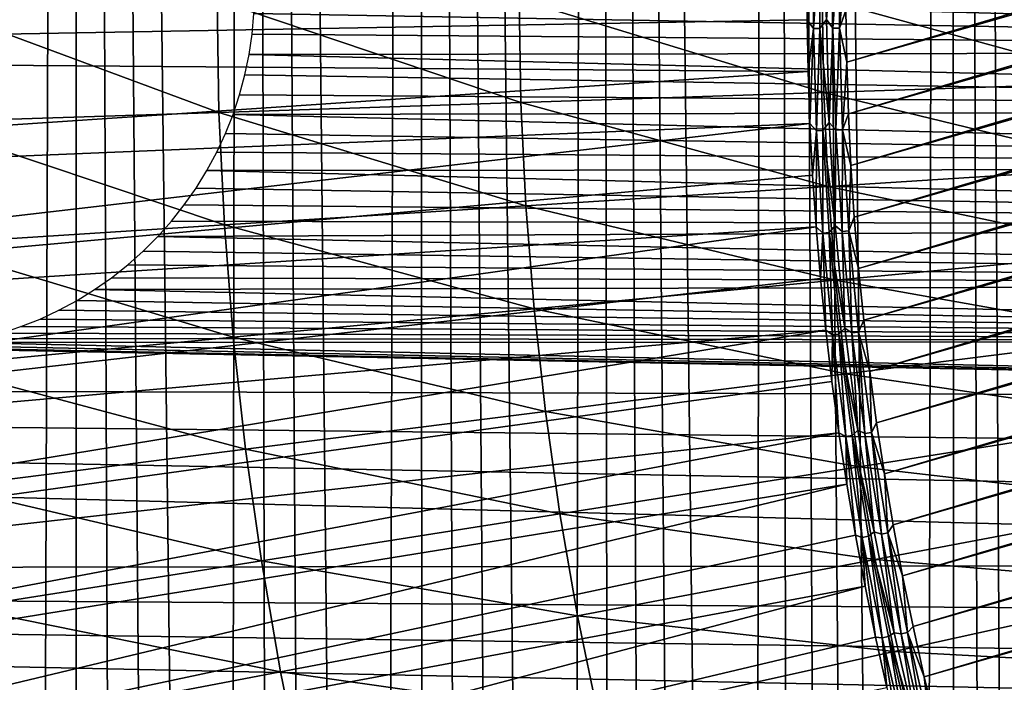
# Model space of a CAD drawing. Header units: millimetres. Extents: x -50 to 50, y -50 to 50.
# Tile 167 of 256: x -13.6 to -10.1, y -2.4 to -0.1. Entities that reach past the tile are written whole.
import ezdxf

# ---------------------------------------------------------------- set-up
doc = ezdxf.new("R2010")
doc.units = ezdxf.units.MM
doc.header["$LTSCALE"] = 65.185185
for name, color, linetype in [('1', 7, 'CONTINUOUS'), ('2', 7, 'CONTINUOUS'), ('36', 7, 'CONTINUOUS'), ('87', 7, 'CONTINUOUS'), ('89', 7, 'CONTINUOUS'), ('91', 7, 'CONTINUOUS'), ('92', 7, 'CONTINUOUS')]:
    doc.layers.add(name, color=color, linetype=linetype)

msp = doc.modelspace()

# ---------------------------------------------------------------- linework, layer by layer
at = {"layer": '1', "color": 7, "linetype": 'Continuous', "true_color": 0xf5f5f5}
for points in [[(-12.75, 0), (-5.1859, -0.2065), (-12.7521, -0.0728), (-12.75, 0)], [(-5.19, 0), (-5.1859, -0.2065), (-12.75, 0), (-5.19, 0)], [(-12.7521, -0.0728), (-5.1859, -0.2065), (-12.7585, -0.1451), (-12.7521, -0.0728)], [(-12.7585, -0.1451), (-5.1859, -0.2065), (-12.769, -0.2171), (-12.7585, -0.1451)], [(-5.1859, -0.2065), (-5.1736, -0.4124), (-12.769, -0.2171), (-5.1859, -0.2065)], [(-12.769, -0.2171), (-5.1736, -0.4124), (-12.7837, -0.2882), (-12.769, -0.2171)], [(-12.7837, -0.2882), (-5.1736, -0.4124), (-12.8025, -0.3585), (-12.7837, -0.2882)], [(-12.8025, -0.3585), (-5.1736, -0.4124), (-12.8254, -0.4275), (-12.8025, -0.3585)], [(-5.1736, -0.4124), (-5.1531, -0.6178), (-12.8254, -0.4275), (-5.1736, -0.4124)], [(-12.8254, -0.4275), (-5.1531, -0.6178), (-12.8522, -0.4951), (-12.8254, -0.4275)], [(-12.8522, -0.4951), (-5.1531, -0.6178), (-12.883, -0.561), (-12.8522, -0.4951)], [(-12.883, -0.561), (-5.1531, -0.6178), (-12.9175, -0.625), (-12.883, -0.561)], [(-5.1531, -0.6178), (-5.1245, -0.8222), (-12.9175, -0.625), (-5.1531, -0.6178)], [(-12.9175, -0.625), (-5.1245, -0.8222), (-12.9556, -0.6869), (-12.9175, -0.625)], [(-12.9556, -0.6869), (-5.1245, -0.8222), (-12.9973, -0.7464), (-12.9556, -0.6869)], [(-12.9973, -0.7464), (-5.1245, -0.8222), (-13.0425, -0.8035), (-12.9973, -0.7464)], [(-13.0425, -0.8035), (-5.1245, -0.8222), (-13.0908, -0.8578), (-13.0425, -0.8035)], [(-5.1245, -0.8222), (-5.0877, -1.0253), (-13.0908, -0.8578), (-5.1245, -0.8222)], [(-13.0908, -0.8578), (-5.0877, -1.0253), (-13.1422, -0.9092), (-13.0908, -0.8578)], [(-13.1422, -0.9092), (-5.0877, -1.0253), (-13.1965, -0.9575), (-13.1422, -0.9092)], [(-13.1965, -0.9575), (-5.0877, -1.0253), (-13.2536, -1.0027), (-13.1965, -0.9575)], [(-13.2536, -1.0027), (-5.0877, -1.0253), (-13.3131, -1.0444), (-13.2536, -1.0027)], [(-5.0877, -1.0253), (-5.0429, -1.2268), (-13.3131, -1.0444), (-5.0877, -1.0253)], [(-13.3131, -1.0444), (-5.0429, -1.2268), (-13.375, -1.0825), (-13.3131, -1.0444)], [(-13.375, -1.0825), (-5.0429, -1.2268), (-13.439, -1.117), (-13.375, -1.0825)], [(-13.439, -1.117), (-5.0429, -1.2268), (-13.5049, -1.1478), (-13.439, -1.117)], [(-13.5725, -1.1746), (-5.0429, -1.2268), (-13.6415, -1.1975), (-13.5725, -1.1746)], [(-13.5049, -1.1478), (-5.0429, -1.2268), (-13.5725, -1.1746), (-13.5049, -1.1478)], [(-13.6415, -1.1975), (-5.0429, -1.2268), (-13.7118, -1.2163), (-13.6415, -1.1975)], [(-13.9273, -1.2479), (-4.9902, -1.4263), (-14, -1.25), (-13.9273, -1.2479)], [(-13.8549, -1.2415), (-4.9902, -1.4263), (-13.9273, -1.2479), (-13.8549, -1.2415)], [(-13.7829, -1.231), (-4.9902, -1.4263), (-13.8549, -1.2415), (-13.7829, -1.231)], [(-13.7118, -1.2163), (-5.0429, -1.2268), (-13.7829, -1.231), (-13.7118, -1.2163)], [(-5.0429, -1.2268), (-4.9902, -1.4263), (-13.7829, -1.231), (-5.0429, -1.2268)], [(-4.9902, -1.4263), (-29.2184, -1.3603), (-14, -1.25), (-4.9902, -1.4263)], [(-4.8611, -1.8183), (-29.2184, -1.3603), (-4.9295, -1.6236), (-4.8611, -1.8183)], [(-4.7849, -2.0101), (-29.2184, -1.3603), (-4.8611, -1.8183), (-4.7849, -2.0101)], [(-29.1788, -2.0398), (-29.2184, -1.3603), (-4.7849, -2.0101), (-29.1788, -2.0398)], [(-4.9295, -1.6236), (-29.2184, -1.3603), (-4.9902, -1.4263), (-4.9295, -1.6236)], [(-4.7012, -2.1988), (-29.1788, -2.0398), (-4.7849, -2.0101), (-4.7012, -2.1988)], [(-4.6101, -2.3839), (-29.1788, -2.0398), (-4.7012, -2.1988), (-4.6101, -2.3839)], [(-4.5117, -2.5654), (-29.1788, -2.0398), (-4.6101, -2.3839), (-4.5117, -2.5654)], [(-29.1234, -2.7183), (-29.1788, -2.0398), (-4.5117, -2.5654), (-29.1234, -2.7183)]]:
    msp.add_3dface(points, dxfattribs=at)
at = {"layer": '2', "color": 7, "linetype": 'Continuous', "true_color": 0xf5f5f5}
for points in [[(-9.6705, 27.6051, 4.3), (-10.3051, 27.3746, 4.3), (-9.6757, -20.743, 4.3), (-9.6705, 27.6051, 4.3)], [(-10.3051, 27.3746, 4.3), (-10.934, 27.1295, 4.3), (-10.4141, -20.0047, 4.3), (-10.3051, 27.3746, 4.3)], [(-10.278, -20.1139, 4.3), (-10.3051, 27.3746, 4.3), (-10.4141, -20.0047, 4.3), (-10.278, -20.1139, 4.3)], [(-10.1468, -20.229, 4.3), (-10.3051, 27.3746, 4.3), (-10.278, -20.1139, 4.3), (-10.1468, -20.229, 4.3)], [(-10.0207, -20.3497, 4.3), (-10.3051, 27.3746, 4.3), (-10.1468, -20.229, 4.3), (-10.0207, -20.3497, 4.3)], [(-9.9, -20.4757, 4.3), (-10.3051, 27.3746, 4.3), (-10.0207, -20.3497, 4.3), (-9.9, -20.4757, 4.3)], [(-9.7849, -20.607, 4.3), (-10.3051, 27.3746, 4.3), (-9.9, -20.4757, 4.3), (-9.7849, -20.607, 4.3)], [(-9.6757, -20.743, 4.3), (-10.3051, 27.3746, 4.3), (-9.7849, -20.607, 4.3), (-9.6757, -20.743, 4.3)], [(-10.934, 27.1295, 4.3), (-11.5573, 26.8699, 4.3), (-11.0021, -19.6301, 4.3), (-10.934, 27.1295, 4.3)], [(-10.8491, -19.714, 4.3), (-10.934, 27.1295, 4.3), (-11.0021, -19.6301, 4.3), (-10.8491, -19.714, 4.3)], [(-10.6999, -19.8045, 4.3), (-10.934, 27.1295, 4.3), (-10.8491, -19.714, 4.3), (-10.6999, -19.8045, 4.3)], [(-10.5548, -19.9015, 4.3), (-10.934, 27.1295, 4.3), (-10.6999, -19.8045, 4.3), (-10.5548, -19.9015, 4.3)], [(-10.4141, -20.0047, 4.3), (-10.934, 27.1295, 4.3), (-10.5548, -19.9015, 4.3), (-10.4141, -20.0047, 4.3)], [(-11.5573, 26.8699, 4.3), (-12.1742, 26.5961, 4.3), (-11.6463, -19.3632, 4.3), (-11.5573, 26.8699, 4.3)], [(-11.481, -19.4193, 4.3), (-11.5573, 26.8699, 4.3), (-11.6463, -19.3632, 4.3), (-11.481, -19.4193, 4.3)], [(-11.3184, -19.4826, 4.3), (-11.5573, 26.8699, 4.3), (-11.481, -19.4193, 4.3), (-11.3184, -19.4826, 4.3)], [(-11.1587, -19.5528, 4.3), (-11.5573, 26.8699, 4.3), (-11.3184, -19.4826, 4.3), (-11.1587, -19.5528, 4.3)], [(-11.0021, -19.6301, 4.3), (-11.5573, 26.8699, 4.3), (-11.1587, -19.5528, 4.3), (-11.0021, -19.6301, 4.3)], [(-12.1742, 26.5961, 4.3), (-12.7848, 26.308, 4.3), (-12.327, -19.2123, 4.3), (-12.1742, 26.5961, 4.3)], [(-12.1545, -19.2389, 4.3), (-12.1742, 26.5961, 4.3), (-12.327, -19.2123, 4.3), (-12.1545, -19.2389, 4.3)], [(-11.9834, -19.2729, 4.3), (-12.1742, 26.5961, 4.3), (-12.1545, -19.2389, 4.3), (-11.9834, -19.2729, 4.3)], [(-11.8138, -19.3144, 4.3), (-12.1742, 26.5961, 4.3), (-11.9834, -19.2729, 4.3), (-11.8138, -19.3144, 4.3)], [(-11.6463, -19.3632, 4.3), (-12.1742, 26.5961, 4.3), (-11.8138, -19.3144, 4.3), (-11.6463, -19.3632, 4.3)], [(-12.7848, 26.308, 4.3), (-13.3885, 26.006, 4.3), (-12.8491, -19.1781, 4.3), (-12.7848, 26.308, 4.3)], [(-12.6747, -19.1819, 4.3), (-12.7848, 26.308, 4.3), (-12.8491, -19.1781, 4.3), (-12.6747, -19.1819, 4.3)], [(-12.5005, -19.1933, 4.3), (-12.7848, 26.308, 4.3), (-12.6747, -19.1819, 4.3), (-12.5005, -19.1933, 4.3)], [(-12.327, -19.2123, 4.3), (-12.7848, 26.308, 4.3), (-12.5005, -19.1933, 4.3), (-12.327, -19.2123, 4.3)], [(-13.3885, 26.006, 4.3), (-13.9852, 25.69, 4.3), (-13.5437, -19.2389, 4.3), (-13.3885, 26.006, 4.3)], [(-13.3712, -19.2123, 4.3), (-13.3885, 26.006, 4.3), (-13.5437, -19.2389, 4.3), (-13.3712, -19.2123, 4.3)], [(-13.1978, -19.1933, 4.3), (-13.3885, 26.006, 4.3), (-13.3712, -19.2123, 4.3), (-13.1978, -19.1933, 4.3)], [(-13.0236, -19.1819, 4.3), (-13.3885, 26.006, 4.3), (-13.1978, -19.1933, 4.3), (-13.0236, -19.1819, 4.3)], [(-12.8491, -19.1781, 4.3), (-13.3885, 26.006, 4.3), (-13.0236, -19.1819, 4.3), (-12.8491, -19.1781, 4.3)], [(-13.5437, -19.2389, 4.3), (-13.9852, 25.69, 4.3), (-13.7148, -19.2729, 4.3), (-13.5437, -19.2389, 4.3)]]:
    msp.add_3dface(points, dxfattribs=at)
at = {"layer": '36', "color": 15, "linetype": 'Continuous', "true_color": 0xaf503c}
for points in [[(-12.8753, -0.4205, -16.4302), (-13.9437, -0.0261, -16.238), (-12.8822, -0.0239, -16.4302), (-12.8753, -0.4205, -16.4302)], [(-13.9362, -0.4554, -16.238), (-13.9437, -0.0261, -16.238), (-12.8753, -0.4205, -16.4302), (-13.9362, -0.4554, -16.238)], [(-11.8118, -0.3856, -16.6071), (-12.8822, -0.0239, -16.4302), (-11.8182, -0.0217, -16.6071), (-11.8118, -0.3856, -16.6071)], [(-12.8753, -0.4205, -16.4302), (-12.8822, -0.0239, -16.4302), (-11.8118, -0.3856, -16.6071), (-12.8753, -0.4205, -16.4302)], [(-10.7459, -0.3505, -16.7687), (-11.8182, -0.0217, -16.6071), (-10.7516, -0.0195, -16.7687), (-10.7459, -0.3505, -16.7687)], [(-11.8118, -0.3856, -16.6071), (-11.8182, -0.0217, -16.6071), (-10.7459, -0.3505, -16.7687), (-11.8118, -0.3856, -16.6071)], [(-9.6777, -0.3154, -16.9151), (-10.7516, -0.0195, -16.7687), (-9.6829, -0.0173, -16.9151), (-9.6777, -0.3154, -16.9151)], [(-10.7459, -0.3505, -16.7687), (-10.7516, -0.0195, -16.7687), (-9.6777, -0.3154, -16.9151), (-10.7459, -0.3505, -16.7687)], [(-9.6633, -0.6132, -16.9151), (-10.7459, -0.3505, -16.7687), (-9.6777, -0.3154, -16.9151), (-9.6633, -0.6132, -16.9151)], [(-10.7299, -0.6812, -16.7687), (-11.8118, -0.3856, -16.6071), (-10.7459, -0.3505, -16.7687), (-10.7299, -0.6812, -16.7687)], [(-10.7299, -0.6812, -16.7687), (-10.7459, -0.3505, -16.7687), (-9.6633, -0.6132, -16.9151), (-10.7299, -0.6812, -16.7687)], [(-11.7942, -0.749, -16.6071), (-12.8753, -0.4205, -16.4302), (-11.8118, -0.3856, -16.6071), (-11.7942, -0.749, -16.6071)], [(-11.7942, -0.749, -16.6071), (-11.8118, -0.3856, -16.6071), (-10.7299, -0.6812, -16.7687), (-11.7942, -0.749, -16.6071)], [(-12.8562, -0.8167, -16.4302), (-13.9362, -0.4554, -16.238), (-12.8753, -0.4205, -16.4302), (-12.8562, -0.8167, -16.4302)], [(-12.8562, -0.8167, -16.4302), (-12.8753, -0.4205, -16.4302), (-11.7942, -0.749, -16.6071), (-12.8562, -0.8167, -16.4302)], [(-13.9155, -0.8843, -16.238), (-13.9362, -0.4554, -16.238), (-12.8562, -0.8167, -16.4302), (-13.9155, -0.8843, -16.238)], [(-9.6398, -0.9104, -16.9151), (-10.7299, -0.6812, -16.7687), (-9.6633, -0.6132, -16.9151), (-9.6398, -0.9104, -16.9151)], [(-10.7038, -1.0112, -16.7687), (-11.7942, -0.749, -16.6071), (-10.7299, -0.6812, -16.7687), (-10.7038, -1.0112, -16.7687)], [(-10.7038, -1.0112, -16.7687), (-10.7299, -0.6812, -16.7687), (-9.6398, -0.9104, -16.9151), (-10.7038, -1.0112, -16.7687)], [(-11.7655, -1.1118, -16.6071), (-12.8562, -0.8167, -16.4302), (-11.7942, -0.749, -16.6071), (-11.7655, -1.1118, -16.6071)], [(-11.7655, -1.1118, -16.6071), (-11.7942, -0.749, -16.6071), (-10.7038, -1.0112, -16.7687), (-11.7655, -1.1118, -16.6071)], [(-12.8249, -1.2122, -16.4302), (-13.9155, -0.8843, -16.238), (-12.8562, -0.8167, -16.4302), (-12.8249, -1.2122, -16.4302)], [(-12.8249, -1.2122, -16.4302), (-12.8562, -0.8167, -16.4302), (-11.7655, -1.1118, -16.6071), (-12.8249, -1.2122, -16.4302)], [(-13.8816, -1.3123, -16.238), (-13.9155, -0.8843, -16.238), (-12.8249, -1.2122, -16.4302), (-13.8816, -1.3123, -16.238)], [(-9.6071, -1.2068, -16.9151), (-10.7038, -1.0112, -16.7687), (-9.6398, -0.9104, -16.9151), (-9.6071, -1.2068, -16.9151)], [(-10.6675, -1.3403, -16.7687), (-11.7655, -1.1118, -16.6071), (-10.7038, -1.0112, -16.7687), (-10.6675, -1.3403, -16.7687)], [(-10.6675, -1.3403, -16.7687), (-10.7038, -1.0112, -16.7687), (-9.6071, -1.2068, -16.9151), (-10.6675, -1.3403, -16.7687)], [(-11.7256, -1.4735, -16.6071), (-12.8249, -1.2122, -16.4302), (-11.7655, -1.1118, -16.6071), (-11.7256, -1.4735, -16.6071)], [(-11.7256, -1.4735, -16.6071), (-11.7655, -1.1118, -16.6071), (-10.6675, -1.3403, -16.7687), (-11.7256, -1.4735, -16.6071)], [(-12.7814, -1.6065, -16.4302), (-13.8816, -1.3123, -16.238), (-12.8249, -1.2122, -16.4302), (-12.7814, -1.6065, -16.4302)], [(-12.7814, -1.6065, -16.4302), (-12.8249, -1.2122, -16.4302), (-11.7256, -1.4735, -16.6071), (-12.7814, -1.6065, -16.4302)], [(-9.5653, -1.502, -16.9151), (-10.6675, -1.3403, -16.7687), (-9.6071, -1.2068, -16.9151), (-9.5653, -1.502, -16.9151)], [(-13.8345, -1.7391, -16.238), (-13.8816, -1.3123, -16.238), (-12.7814, -1.6065, -16.4302), (-13.8345, -1.7391, -16.238)], [(-10.621, -1.6681, -16.7687), (-11.7256, -1.4735, -16.6071), (-10.6675, -1.3403, -16.7687), (-10.621, -1.6681, -16.7687)], [(-10.621, -1.6681, -16.7687), (-10.6675, -1.3403, -16.7687), (-9.5653, -1.502, -16.9151), (-10.621, -1.6681, -16.7687)], [(-11.6746, -1.8338, -16.6071), (-12.7814, -1.6065, -16.4302), (-11.7256, -1.4735, -16.6071), (-11.6746, -1.8338, -16.6071)], [(-11.6746, -1.8338, -16.6071), (-11.7256, -1.4735, -16.6071), (-10.621, -1.6681, -16.7687), (-11.6746, -1.8338, -16.6071)], [(-9.5144, -1.7958, -16.9151), (-10.621, -1.6681, -16.7687), (-9.5653, -1.502, -16.9151), (-9.5144, -1.7958, -16.9151)], [(-12.7258, -1.9992, -16.4302), (-13.8345, -1.7391, -16.238), (-12.7814, -1.6065, -16.4302), (-12.7258, -1.9992, -16.4302)], [(-12.7258, -1.9992, -16.4302), (-12.7814, -1.6065, -16.4302), (-11.6746, -1.8338, -16.6071), (-12.7258, -1.9992, -16.4302)], [(-10.5646, -1.9943, -16.7687), (-11.6746, -1.8338, -16.6071), (-10.621, -1.6681, -16.7687), (-10.5646, -1.9943, -16.7687)], [(-10.5646, -1.9943, -16.7687), (-10.621, -1.6681, -16.7687), (-9.5144, -1.7958, -16.9151), (-10.5646, -1.9943, -16.7687)], [(-13.7743, -2.1642, -16.238), (-13.8345, -1.7391, -16.238), (-12.7258, -1.9992, -16.4302), (-13.7743, -2.1642, -16.238)], [(-9.4546, -2.0878, -16.9151), (-10.5646, -1.9943, -16.7687), (-9.5144, -1.7958, -16.9151), (-9.4546, -2.0878, -16.9151)], [(-11.6125, -2.1924, -16.6071), (-12.7258, -1.9992, -16.4302), (-11.6746, -1.8338, -16.6071), (-11.6125, -2.1924, -16.6071)], [(-11.6125, -2.1924, -16.6071), (-11.6746, -1.8338, -16.6071), (-10.5646, -1.9943, -16.7687), (-11.6125, -2.1924, -16.6071)], [(-12.6581, -2.3901, -16.4302), (-13.7743, -2.1642, -16.238), (-12.7258, -1.9992, -16.4302), (-12.6581, -2.3901, -16.4302)], [(-12.6581, -2.3901, -16.4302), (-12.7258, -1.9992, -16.4302), (-11.6125, -2.1924, -16.6071), (-12.6581, -2.3901, -16.4302)], [(-10.4981, -2.3186, -16.7687), (-11.6125, -2.1924, -16.6071), (-10.5646, -1.9943, -16.7687), (-10.4981, -2.3186, -16.7687)], [(-10.4981, -2.3186, -16.7687), (-10.5646, -1.9943, -16.7687), (-9.4546, -2.0878, -16.9151), (-10.4981, -2.3186, -16.7687)], [(-9.3857, -2.3779, -16.9151), (-10.4981, -2.3186, -16.7687), (-9.4546, -2.0878, -16.9151), (-9.3857, -2.3779, -16.9151)], [(-13.701, -2.5873, -16.238), (-13.7743, -2.1642, -16.238), (-12.6581, -2.3901, -16.4302), (-13.701, -2.5873, -16.238)], [(-11.5394, -2.5489, -16.6071), (-12.6581, -2.3901, -16.4302), (-11.6125, -2.1924, -16.6071), (-11.5394, -2.5489, -16.6071)], [(-11.5394, -2.5489, -16.6071), (-11.6125, -2.1924, -16.6071), (-10.4981, -2.3186, -16.7687), (-11.5394, -2.5489, -16.6071)], [(-10.4216, -2.6407, -16.7687), (-11.5394, -2.5489, -16.6071), (-10.4981, -2.3186, -16.7687), (-10.4216, -2.6407, -16.7687)], [(-10.4216, -2.6407, -16.7687), (-10.4981, -2.3186, -16.7687), (-9.3857, -2.3779, -16.9151), (-10.4216, -2.6407, -16.7687)], [(-12.5784, -2.7787, -16.4302), (-13.701, -2.5873, -16.238), (-12.6581, -2.3901, -16.4302), (-12.5784, -2.7787, -16.4302)], [(-12.5784, -2.7787, -16.4302), (-12.6581, -2.3901, -16.4302), (-11.5394, -2.5489, -16.6071), (-12.5784, -2.7787, -16.4302)], [(-9.3079, -2.6657, -16.9151), (-10.4216, -2.6407, -16.7687), (-9.3857, -2.3779, -16.9151), (-9.3079, -2.6657, -16.9151)]]:
    msp.add_3dface(points, dxfattribs=at)
at = {"layer": '87', "color": 250, "linetype": 'Continuous', "true_color": 0x1c1c1c}
for points in [[(-17.9232, -0.2217, -9.3843), (-10.804, 0.0877, -11.9759), (-17.9219, 0.3094, -9.3843), (-17.9232, -0.2217, -9.3843)], [(-10.8039, -0.0948, -11.9759), (-10.804, 0.0877, -11.9759), (-17.9232, -0.2217, -9.3843), (-10.8039, -0.0948, -11.9759)], [(-10.8007, -0.2772, -11.9759), (-10.8039, -0.0948, -11.9759), (-17.9232, -0.2217, -9.3843), (-10.8007, -0.2772, -11.9759)], [(-17.9086, -0.7527, -9.3843), (-10.8007, -0.2772, -11.9759), (-17.9232, -0.2217, -9.3843), (-17.9086, -0.7527, -9.3843)], [(-10.7945, -0.4595, -11.9759), (-10.8007, -0.2772, -11.9759), (-17.9086, -0.7527, -9.3843), (-10.7945, -0.4595, -11.9759)], [(-17.8784, -1.283, -9.3843), (-10.7945, -0.4595, -11.9759), (-17.9086, -0.7527, -9.3843), (-17.8784, -1.283, -9.3843)], [(-10.7851, -0.6417, -11.9759), (-10.7945, -0.4595, -11.9759), (-17.8784, -1.283, -9.3843), (-10.7851, -0.6417, -11.9759)], [(-10.7727, -0.8237, -11.9759), (-10.7851, -0.6417, -11.9759), (-17.8784, -1.283, -9.3843), (-10.7727, -0.8237, -11.9759)], [(-17.8325, -1.8121, -9.3843), (-10.7727, -0.8237, -11.9759), (-17.8784, -1.283, -9.3843), (-17.8325, -1.8121, -9.3843)], [(-10.7572, -1.0055, -11.9759), (-10.7727, -0.8237, -11.9759), (-17.8325, -1.8121, -9.3843), (-10.7572, -1.0055, -11.9759)], [(-10.7387, -1.187, -11.9759), (-10.7572, -1.0055, -11.9759), (-17.8325, -1.8121, -9.3843), (-10.7387, -1.187, -11.9759)], [(-17.7708, -2.3397, -9.3843), (-10.7387, -1.187, -11.9759), (-17.8325, -1.8121, -9.3843), (-17.7708, -2.3397, -9.3843)], [(-10.717, -1.3682, -11.9759), (-10.7387, -1.187, -11.9759), (-17.7708, -2.3397, -9.3843), (-10.717, -1.3682, -11.9759)], [(-10.6924, -1.5489, -11.9759), (-10.717, -1.3682, -11.9759), (-17.7708, -2.3397, -9.3843), (-10.6924, -1.5489, -11.9759)], [(-17.6936, -2.8652, -9.3843), (-10.6924, -1.5489, -11.9759), (-17.7708, -2.3397, -9.3843), (-17.6936, -2.8652, -9.3843)], [(-10.6646, -1.7293, -11.9759), (-10.6924, -1.5489, -11.9759), (-17.6936, -2.8652, -9.3843), (-10.6646, -1.7293, -11.9759)], [(-17.6009, -3.3882, -9.3843), (-10.6646, -1.7293, -11.9759), (-17.6936, -2.8652, -9.3843), (-17.6009, -3.3882, -9.3843)], [(-10.6339, -1.9091, -11.9759), (-10.6646, -1.7293, -11.9759), (-17.6009, -3.3882, -9.3843), (-10.6339, -1.9091, -11.9759)], [(-10.6001, -2.0884, -11.9759), (-10.6339, -1.9091, -11.9759), (-17.6009, -3.3882, -9.3843), (-10.6001, -2.0884, -11.9759)], [(-17.4927, -3.9082, -9.3843), (-10.6001, -2.0884, -11.9759), (-17.6009, -3.3882, -9.3843), (-17.4927, -3.9082, -9.3843)], [(-10.5632, -2.2671, -11.9759), (-10.6001, -2.0884, -11.9759), (-17.4927, -3.9082, -9.3843), (-10.5632, -2.2671, -11.9759)], [(-10.5234, -2.4451, -11.9759), (-10.5632, -2.2671, -11.9759), (-17.4927, -3.9082, -9.3843), (-10.5234, -2.4451, -11.9759)]]:
    msp.add_3dface(points, dxfattribs=at)
at = {"layer": '89', "color": 250, "linetype": 'Continuous', "true_color": 0x1c1c1c}
for points in [[(-10.6674, -0.0618, -12), (-10.6647, -0.2438, -12), (9.0761, 5.5989, -12), (-10.6674, -0.0618, -12)], [(9.0761, 5.5989, -12), (-10.6647, -0.2438, -12), (9.1703, 5.4431, -12), (9.0761, 5.5989, -12)], [(-10.6647, -0.2438, -12), (-10.659, -0.4257, -12), (9.1703, 5.4431, -12), (-10.6647, -0.2438, -12)], [(9.1703, 5.4431, -12), (-10.659, -0.4257, -12), (9.2618, 5.2858, -12), (9.1703, 5.4431, -12)], [(-10.659, -0.4257, -12), (-10.6501, -0.6074, -12), (9.2618, 5.2858, -12), (-10.659, -0.4257, -12)], [(9.2618, 5.2858, -12), (-10.6501, -0.6074, -12), (9.3506, 5.127, -12), (9.2618, 5.2858, -12)], [(-10.6501, -0.6074, -12), (-10.6381, -0.7889, -12), (9.3506, 5.127, -12), (-10.6501, -0.6074, -12)], [(9.3506, 5.127, -12), (-10.6381, -0.7889, -12), (9.4367, 4.9666, -12), (9.3506, 5.127, -12)], [(-10.6381, -0.7889, -12), (-10.6231, -0.9702, -12), (9.4367, 4.9666, -12), (-10.6381, -0.7889, -12)], [(9.4367, 4.9666, -12), (-10.6231, -0.9702, -12), (9.52, 4.8049, -12), (9.4367, 4.9666, -12)], [(-10.6231, -0.9702, -12), (-10.6049, -1.1514, -12), (9.52, 4.8049, -12), (-10.6231, -0.9702, -12)], [(9.52, 4.8049, -12), (-10.6049, -1.1514, -12), (9.6006, 4.6416, -12), (9.52, 4.8049, -12)], [(-10.6049, -1.1514, -12), (-10.5837, -1.3323, -12), (9.6006, 4.6416, -12), (-10.6049, -1.1514, -12)], [(9.6006, 4.6416, -12), (-10.5837, -1.3323, -12), (9.6784, 4.4769, -12), (9.6006, 4.6416, -12)], [(-10.5837, -1.3323, -12), (-10.5594, -1.5128, -12), (9.6784, 4.4769, -12), (-10.5837, -1.3323, -12)], [(9.6784, 4.4769, -12), (-10.5594, -1.5128, -12), (9.7534, 4.3109, -12), (9.6784, 4.4769, -12)], [(-10.5594, -1.5128, -12), (-10.532, -1.6927, -12), (9.7534, 4.3109, -12), (-10.5594, -1.5128, -12)], [(9.7534, 4.3109, -12), (-10.532, -1.6927, -12), (9.8255, 4.1438, -12), (9.7534, 4.3109, -12)], [(-10.532, -1.6927, -12), (-10.5015, -1.8724, -12), (9.8255, 4.1438, -12), (-10.532, -1.6927, -12)], [(9.8255, 4.1438, -12), (-10.5015, -1.8724, -12), (9.8948, 3.9753, -12), (9.8255, 4.1438, -12)], [(-10.5015, -1.8724, -12), (-10.4679, -2.0515, -12), (9.8948, 3.9753, -12), (-10.5015, -1.8724, -12)], [(9.8948, 3.9753, -12), (-10.4679, -2.0515, -12), (9.9613, 3.8056, -12), (9.8948, 3.9753, -12)], [(-10.4679, -2.0515, -12), (-10.4313, -2.23, -12), (9.9613, 3.8056, -12), (-10.4679, -2.0515, -12)], [(9.9613, 3.8056, -12), (-10.4313, -2.23, -12), (10.0248, 3.635, -12), (9.9613, 3.8056, -12)], [(-10.4313, -2.23, -12), (-10.3916, -2.4077, -12), (10.0248, 3.635, -12), (-10.4313, -2.23, -12)], [(10.0248, 3.635, -12), (-10.3916, -2.4077, -12), (10.0853, 3.4633, -12), (10.0248, 3.635, -12)], [(-10.3916, -2.4077, -12), (-10.3489, -2.5849, -12), (10.0853, 3.4633, -12), (-10.3916, -2.4077, -12)], [(10.0853, 3.4633, -12), (-10.3489, -2.5849, -12), (10.1429, 3.2907, -12), (10.0853, 3.4633, -12)], [(-10.3489, -2.5849, -12), (-10.3032, -2.7613, -12), (10.1429, 3.2907, -12), (-10.3489, -2.5849, -12)], [(10.1429, 3.2907, -12), (-10.3032, -2.7613, -12), (10.1975, 3.1169, -12), (10.1429, 3.2907, -12)], [(-10.3032, -2.7613, -12), (-10.2544, -2.9371, -12), (10.1975, 3.1169, -12), (-10.3032, -2.7613, -12)], [(10.1975, 3.1169, -12), (-10.2544, -2.9371, -12), (10.2493, 2.9422, -12), (10.1975, 3.1169, -12)], [(10.2493, 2.9422, -12), (-10.2544, -2.9371, -12), (-10.2027, -3.1119, -12), (10.2493, 2.9422, -12)], [(10.298, 2.7664, -12), (10.2493, 2.9422, -12), (-10.2027, -3.1119, -12), (10.298, 2.7664, -12)], [(-10.148, -3.2856, -12), (10.298, 2.7664, -12), (-10.2027, -3.1119, -12), (-10.148, -3.2856, -12)], [(10.3438, 2.5899, -12), (10.298, 2.7664, -12), (-10.148, -3.2856, -12), (10.3438, 2.5899, -12)], [(-10.0904, -3.4582, -12), (10.3438, 2.5899, -12), (-10.148, -3.2856, -12), (-10.0904, -3.4582, -12)]]:
    msp.add_3dface(points, dxfattribs=at)
at = {"layer": '91', "color": 250, "linetype": 'Continuous', "true_color": 0x1c1c1c}
for points in [[(-10.804, 0.0877, -11.9759), (-10.8039, -0.0948, -11.9759), (-10.7798, 0.2347, -11.9832), (-10.804, 0.0877, -11.9759)], [(-10.7798, 0.2347, -11.9832), (-10.8039, -0.0948, -11.9759), (-10.7815, -0.1255, -11.9832), (-10.7798, 0.2347, -11.9832)], [(-10.7798, 0.2347, -11.9832), (-10.7815, -0.1255, -11.9832), (-10.7573, 0.2342, -11.9892), (-10.7798, 0.2347, -11.9832)], [(-10.7573, 0.2342, -11.9892), (-10.7815, -0.1255, -11.9832), (-10.759, -0.1253, -11.9892), (-10.7573, 0.2342, -11.9892)], [(-10.7573, 0.2342, -11.9892), (-10.759, -0.1253, -11.9892), (-10.7366, -0.0942, -11.9939), (-10.7573, 0.2342, -11.9892)], [(-10.8039, -0.0948, -11.9759), (-10.8007, -0.2772, -11.9759), (-10.7815, -0.1255, -11.9832), (-10.8039, -0.0948, -11.9759)], [(-10.7366, -0.0942, -11.9939), (-10.759, -0.1253, -11.9892), (-10.7272, -0.4566, -11.9939), (-10.7366, -0.0942, -11.9939)], [(-10.8007, -0.2772, -11.9759), (-10.7945, -0.4595, -11.9759), (-10.7815, -0.1255, -11.9832), (-10.8007, -0.2772, -11.9759)], [(-10.7815, -0.1255, -11.9832), (-10.7945, -0.4595, -11.9759), (-10.7712, -0.4857, -11.9832), (-10.7815, -0.1255, -11.9832)], [(-10.7815, -0.1255, -11.9832), (-10.7712, -0.4857, -11.9832), (-10.759, -0.1253, -11.9892), (-10.7815, -0.1255, -11.9832)], [(-10.759, -0.1253, -11.9892), (-10.7712, -0.4857, -11.9832), (-10.7487, -0.4846, -11.9892), (-10.759, -0.1253, -11.9892)], [(-10.759, -0.1253, -11.9892), (-10.7487, -0.4846, -11.9892), (-10.7272, -0.4566, -11.9939), (-10.759, -0.1253, -11.9892)], [(-10.7945, -0.4595, -11.9759), (-10.7851, -0.6417, -11.9759), (-10.7712, -0.4857, -11.9832), (-10.7945, -0.4595, -11.9759)], [(-10.7712, -0.4857, -11.9832), (-10.7489, -0.8452, -11.9832), (-10.7487, -0.4846, -11.9892), (-10.7712, -0.4857, -11.9832)], [(-10.7487, -0.4846, -11.9892), (-10.7489, -0.8452, -11.9832), (-10.7265, -0.8434, -11.9892), (-10.7487, -0.4846, -11.9892)], [(-10.7272, -0.4566, -11.9939), (-10.7487, -0.4846, -11.9892), (-10.7056, -0.8186, -11.9939), (-10.7272, -0.4566, -11.9939)], [(-10.7487, -0.4846, -11.9892), (-10.7265, -0.8434, -11.9892), (-10.7056, -0.8186, -11.9939), (-10.7487, -0.4846, -11.9892)], [(-10.7851, -0.6417, -11.9759), (-10.7727, -0.8237, -11.9759), (-10.7712, -0.4857, -11.9832), (-10.7851, -0.6417, -11.9759)], [(-10.7712, -0.4857, -11.9832), (-10.7727, -0.8237, -11.9759), (-10.7489, -0.8452, -11.9832), (-10.7712, -0.4857, -11.9832)], [(-10.7727, -0.8237, -11.9759), (-10.7572, -1.0055, -11.9759), (-10.7489, -0.8452, -11.9832), (-10.7727, -0.8237, -11.9759)], [(-10.7056, -0.8186, -11.9939), (-10.7265, -0.8434, -11.9892), (-10.6717, -1.1796, -11.9939), (-10.7056, -0.8186, -11.9939)], [(-10.7572, -1.0055, -11.9759), (-10.7387, -1.187, -11.9759), (-10.7489, -0.8452, -11.9832), (-10.7572, -1.0055, -11.9759)], [(-10.7489, -0.8452, -11.9832), (-10.7146, -1.2038, -11.9832), (-10.7265, -0.8434, -11.9892), (-10.7489, -0.8452, -11.9832)], [(-10.7489, -0.8452, -11.9832), (-10.7387, -1.187, -11.9759), (-10.7146, -1.2038, -11.9832), (-10.7489, -0.8452, -11.9832)], [(-10.7265, -0.8434, -11.9892), (-10.7146, -1.2038, -11.9832), (-10.6922, -1.2013, -11.9892), (-10.7265, -0.8434, -11.9892)], [(-10.7265, -0.8434, -11.9892), (-10.6922, -1.2013, -11.9892), (-10.6717, -1.1796, -11.9939), (-10.7265, -0.8434, -11.9892)], [(-10.7387, -1.187, -11.9759), (-10.717, -1.3682, -11.9759), (-10.7146, -1.2038, -11.9832), (-10.7387, -1.187, -11.9759)], [(-10.717, -1.3682, -11.9759), (-10.6924, -1.5489, -11.9759), (-10.7146, -1.2038, -11.9832), (-10.717, -1.3682, -11.9759)], [(-10.7146, -1.2038, -11.9832), (-10.6683, -1.5611, -11.9832), (-10.6922, -1.2013, -11.9892), (-10.7146, -1.2038, -11.9832)], [(-10.7146, -1.2038, -11.9832), (-10.6924, -1.5489, -11.9759), (-10.6683, -1.5611, -11.9832), (-10.7146, -1.2038, -11.9832)], [(-10.6717, -1.1796, -11.9939), (-10.6922, -1.2013, -11.9892), (-10.6257, -1.5393, -11.9939), (-10.6717, -1.1796, -11.9939)], [(-10.6922, -1.2013, -11.9892), (-10.6683, -1.5611, -11.9832), (-10.646, -1.5578, -11.9892), (-10.6922, -1.2013, -11.9892)], [(-10.6922, -1.2013, -11.9892), (-10.646, -1.5578, -11.9892), (-10.6257, -1.5393, -11.9939), (-10.6922, -1.2013, -11.9892)], [(-10.6924, -1.5489, -11.9759), (-10.6646, -1.7293, -11.9759), (-10.6683, -1.5611, -11.9832), (-10.6924, -1.5489, -11.9759)], [(-10.6683, -1.5611, -11.9832), (-10.6101, -1.9166, -11.9832), (-10.646, -1.5578, -11.9892), (-10.6683, -1.5611, -11.9832)], [(-10.6257, -1.5393, -11.9939), (-10.646, -1.5578, -11.9892), (-10.5676, -1.8972, -11.9939), (-10.6257, -1.5393, -11.9939)], [(-10.646, -1.5578, -11.9892), (-10.6101, -1.9166, -11.9832), (-10.5879, -1.9126, -11.9892), (-10.646, -1.5578, -11.9892)], [(-10.646, -1.5578, -11.9892), (-10.5879, -1.9126, -11.9892), (-10.5676, -1.8972, -11.9939), (-10.646, -1.5578, -11.9892)], [(-10.6683, -1.5611, -11.9832), (-10.6339, -1.9091, -11.9759), (-10.6101, -1.9166, -11.9832), (-10.6683, -1.5611, -11.9832)], [(-10.6646, -1.7293, -11.9759), (-10.6339, -1.9091, -11.9759), (-10.6683, -1.5611, -11.9832), (-10.6646, -1.7293, -11.9759)], [(-10.5676, -1.8972, -11.9939), (-10.5879, -1.9126, -11.9892), (-10.4974, -2.2529, -11.9939), (-10.5676, -1.8972, -11.9939)], [(-10.6339, -1.9091, -11.9759), (-10.6001, -2.0884, -11.9759), (-10.6101, -1.9166, -11.9832), (-10.6339, -1.9091, -11.9759)], [(-10.6101, -1.9166, -11.9832), (-10.54, -2.27, -11.9832), (-10.5879, -1.9126, -11.9892), (-10.6101, -1.9166, -11.9832)], [(-10.6101, -1.9166, -11.9832), (-10.5632, -2.2671, -11.9759), (-10.54, -2.27, -11.9832), (-10.6101, -1.9166, -11.9832)], [(-10.6001, -2.0884, -11.9759), (-10.5632, -2.2671, -11.9759), (-10.6101, -1.9166, -11.9832), (-10.6001, -2.0884, -11.9759)], [(-10.5879, -1.9126, -11.9892), (-10.54, -2.27, -11.9832), (-10.518, -2.2653, -11.9892), (-10.5879, -1.9126, -11.9892)], [(-10.5879, -1.9126, -11.9892), (-10.518, -2.2653, -11.9892), (-10.4974, -2.2529, -11.9939), (-10.5879, -1.9126, -11.9892)], [(-10.4974, -2.2529, -11.9939), (-10.518, -2.2653, -11.9892), (-10.4152, -2.6061, -11.9939), (-10.4974, -2.2529, -11.9939)], [(-10.5632, -2.2671, -11.9759), (-10.5234, -2.4451, -11.9759), (-10.54, -2.27, -11.9832), (-10.5632, -2.2671, -11.9759)], [(-10.54, -2.27, -11.9832), (-10.4582, -2.6208, -11.9832), (-10.518, -2.2653, -11.9892), (-10.54, -2.27, -11.9832)], [(-10.54, -2.27, -11.9832), (-10.4806, -2.6224, -11.9759), (-10.4582, -2.6208, -11.9832), (-10.54, -2.27, -11.9832)], [(-10.5234, -2.4451, -11.9759), (-10.4806, -2.6224, -11.9759), (-10.54, -2.27, -11.9832), (-10.5234, -2.4451, -11.9759)], [(-10.518, -2.2653, -11.9892), (-10.4582, -2.6208, -11.9832), (-10.4364, -2.6154, -11.9892), (-10.518, -2.2653, -11.9892)], [(-10.518, -2.2653, -11.9892), (-10.4364, -2.6154, -11.9892), (-10.4152, -2.6061, -11.9939), (-10.518, -2.2653, -11.9892)]]:
    msp.add_3dface(points, dxfattribs=at)
at = {"layer": '92', "color": 250, "linetype": 'Continuous', "true_color": 0x1c1c1c}
for points in [[(-10.7115, 0.2332, -11.9973), (-10.7366, -0.0942, -11.9939), (-10.7132, -0.1247, -11.9973), (-10.7115, 0.2332, -11.9973)], [(-10.6883, 0.2327, -11.9993), (-10.7115, 0.2332, -11.9973), (-10.7132, -0.1247, -11.9973), (-10.6883, 0.2327, -11.9993)], [(-10.69, -0.1245, -11.9993), (-10.6883, 0.2327, -11.9993), (-10.7132, -0.1247, -11.9973), (-10.69, -0.1245, -11.9993)], [(-10.69, -0.1245, -11.9993), (-10.6669, 0.1204, -12), (-10.6883, 0.2327, -11.9993), (-10.69, -0.1245, -11.9993)], [(-10.6674, -0.0618, -12), (-10.6669, 0.1204, -12), (-10.69, -0.1245, -11.9993), (-10.6674, -0.0618, -12)], [(-10.6647, -0.2438, -12), (-10.6674, -0.0618, -12), (-10.69, -0.1245, -11.9993), (-10.6647, -0.2438, -12)], [(-10.7366, -0.0942, -11.9939), (-10.7272, -0.4566, -11.9939), (-10.7132, -0.1247, -11.9973), (-10.7366, -0.0942, -11.9939)], [(-10.7132, -0.1247, -11.9973), (-10.7272, -0.4566, -11.9939), (-10.703, -0.4826, -11.9973), (-10.7132, -0.1247, -11.9973)], [(-10.69, -0.1245, -11.9993), (-10.7132, -0.1247, -11.9973), (-10.703, -0.4826, -11.9973), (-10.69, -0.1245, -11.9993)], [(-10.6798, -0.4815, -11.9993), (-10.69, -0.1245, -11.9993), (-10.703, -0.4826, -11.9973), (-10.6798, -0.4815, -11.9993)], [(-10.6798, -0.4815, -11.9993), (-10.6647, -0.2438, -12), (-10.69, -0.1245, -11.9993), (-10.6798, -0.4815, -11.9993)], [(-10.659, -0.4257, -12), (-10.6647, -0.2438, -12), (-10.6798, -0.4815, -11.9993), (-10.659, -0.4257, -12)], [(-10.6501, -0.6074, -12), (-10.659, -0.4257, -12), (-10.6798, -0.4815, -11.9993), (-10.6501, -0.6074, -12)], [(-10.7272, -0.4566, -11.9939), (-10.7056, -0.8186, -11.9939), (-10.703, -0.4826, -11.9973), (-10.7272, -0.4566, -11.9939)], [(-10.703, -0.4826, -11.9973), (-10.7056, -0.8186, -11.9939), (-10.6808, -0.8398, -11.9973), (-10.703, -0.4826, -11.9973)], [(-10.6798, -0.4815, -11.9993), (-10.703, -0.4826, -11.9973), (-10.6808, -0.8398, -11.9973), (-10.6798, -0.4815, -11.9993)], [(-10.6577, -0.838, -11.9993), (-10.6798, -0.4815, -11.9993), (-10.6808, -0.8398, -11.9973), (-10.6577, -0.838, -11.9993)], [(-10.6577, -0.838, -11.9993), (-10.6501, -0.6074, -12), (-10.6798, -0.4815, -11.9993), (-10.6577, -0.838, -11.9993)], [(-10.6381, -0.7889, -12), (-10.6501, -0.6074, -12), (-10.6577, -0.838, -11.9993), (-10.6381, -0.7889, -12)], [(-10.6231, -0.9702, -12), (-10.6381, -0.7889, -12), (-10.6577, -0.838, -11.9993), (-10.6231, -0.9702, -12)], [(-10.7056, -0.8186, -11.9939), (-10.6717, -1.1796, -11.9939), (-10.6808, -0.8398, -11.9973), (-10.7056, -0.8186, -11.9939)], [(-10.6577, -0.838, -11.9993), (-10.6808, -0.8398, -11.9973), (-10.6467, -1.1962, -11.9973), (-10.6577, -0.838, -11.9993)], [(-10.6808, -0.8398, -11.9973), (-10.6717, -1.1796, -11.9939), (-10.6467, -1.1962, -11.9973), (-10.6808, -0.8398, -11.9973)], [(-10.6236, -1.1936, -11.9993), (-10.6577, -0.838, -11.9993), (-10.6467, -1.1962, -11.9973), (-10.6236, -1.1936, -11.9993)], [(-10.6236, -1.1936, -11.9993), (-10.6231, -0.9702, -12), (-10.6577, -0.838, -11.9993), (-10.6236, -1.1936, -11.9993)], [(-10.6049, -1.1514, -12), (-10.6231, -0.9702, -12), (-10.6236, -1.1936, -11.9993), (-10.6049, -1.1514, -12)], [(-10.5837, -1.3323, -12), (-10.6049, -1.1514, -12), (-10.6236, -1.1936, -11.9993), (-10.5837, -1.3323, -12)], [(-10.6717, -1.1796, -11.9939), (-10.6257, -1.5393, -11.9939), (-10.6467, -1.1962, -11.9973), (-10.6717, -1.1796, -11.9939)], [(-10.6236, -1.1936, -11.9993), (-10.6467, -1.1962, -11.9973), (-10.6007, -1.5512, -11.9973), (-10.6236, -1.1936, -11.9993)], [(-10.6467, -1.1962, -11.9973), (-10.6257, -1.5393, -11.9939), (-10.6007, -1.5512, -11.9973), (-10.6467, -1.1962, -11.9973)], [(-10.5777, -1.5478, -11.9993), (-10.6236, -1.1936, -11.9993), (-10.6007, -1.5512, -11.9973), (-10.5777, -1.5478, -11.9993)], [(-10.5777, -1.5478, -11.9993), (-10.5837, -1.3323, -12), (-10.6236, -1.1936, -11.9993), (-10.5777, -1.5478, -11.9993)], [(-10.5594, -1.5128, -12), (-10.5837, -1.3323, -12), (-10.5777, -1.5478, -11.9993), (-10.5594, -1.5128, -12)], [(-10.532, -1.6927, -12), (-10.5594, -1.5128, -12), (-10.5777, -1.5478, -11.9993), (-10.532, -1.6927, -12)], [(-10.6257, -1.5393, -11.9939), (-10.5676, -1.8972, -11.9939), (-10.6007, -1.5512, -11.9973), (-10.6257, -1.5393, -11.9939)], [(-10.5777, -1.5478, -11.9993), (-10.6007, -1.5512, -11.9973), (-10.5429, -1.9045, -11.9973), (-10.5777, -1.5478, -11.9993)], [(-10.6007, -1.5512, -11.9973), (-10.5676, -1.8972, -11.9939), (-10.5429, -1.9045, -11.9973), (-10.6007, -1.5512, -11.9973)], [(-10.52, -1.9003, -11.9993), (-10.5777, -1.5478, -11.9993), (-10.5429, -1.9045, -11.9973), (-10.52, -1.9003, -11.9993)], [(-10.52, -1.9003, -11.9993), (-10.532, -1.6927, -12), (-10.5777, -1.5478, -11.9993), (-10.52, -1.9003, -11.9993)], [(-10.5015, -1.8724, -12), (-10.532, -1.6927, -12), (-10.52, -1.9003, -11.9993), (-10.5015, -1.8724, -12)], [(-10.5676, -1.8972, -11.9939), (-10.4974, -2.2529, -11.9939), (-10.5429, -1.9045, -11.9973), (-10.5676, -1.8972, -11.9939)], [(-10.52, -1.9003, -11.9993), (-10.5429, -1.9045, -11.9973), (-10.4733, -2.2556, -11.9973), (-10.52, -1.9003, -11.9993)], [(-10.5429, -1.9045, -11.9973), (-10.4974, -2.2529, -11.9939), (-10.4733, -2.2556, -11.9973), (-10.5429, -1.9045, -11.9973)], [(-10.4679, -2.0515, -12), (-10.5015, -1.8724, -12), (-10.52, -1.9003, -11.9993), (-10.4679, -2.0515, -12)], [(-10.4506, -2.2507, -11.9993), (-10.52, -1.9003, -11.9993), (-10.4733, -2.2556, -11.9973), (-10.4506, -2.2507, -11.9993)], [(-10.4506, -2.2507, -11.9993), (-10.4679, -2.0515, -12), (-10.52, -1.9003, -11.9993), (-10.4506, -2.2507, -11.9993)], [(-10.4313, -2.23, -12), (-10.4679, -2.0515, -12), (-10.4506, -2.2507, -11.9993), (-10.4313, -2.23, -12)], [(-10.4974, -2.2529, -11.9939), (-10.4152, -2.6061, -11.9939), (-10.4733, -2.2556, -11.9973), (-10.4974, -2.2529, -11.9939)], [(-10.4506, -2.2507, -11.9993), (-10.4733, -2.2556, -11.9973), (-10.392, -2.6042, -11.9973), (-10.4506, -2.2507, -11.9993)], [(-10.3916, -2.4077, -12), (-10.4313, -2.23, -12), (-10.4506, -2.2507, -11.9993), (-10.3916, -2.4077, -12)], [(-10.3695, -2.5986, -11.9993), (-10.4506, -2.2507, -11.9993), (-10.392, -2.6042, -11.9973), (-10.3695, -2.5986, -11.9993)], [(-10.3695, -2.5986, -11.9993), (-10.3916, -2.4077, -12), (-10.4506, -2.2507, -11.9993), (-10.3695, -2.5986, -11.9993)], [(-10.4733, -2.2556, -11.9973), (-10.4152, -2.6061, -11.9939), (-10.392, -2.6042, -11.9973), (-10.4733, -2.2556, -11.9973)], [(-10.3489, -2.5849, -12), (-10.3916, -2.4077, -12), (-10.3695, -2.5986, -11.9993), (-10.3489, -2.5849, -12)]]:
    msp.add_3dface(points, dxfattribs=at)

doc.saveas('drawing.dxf')
